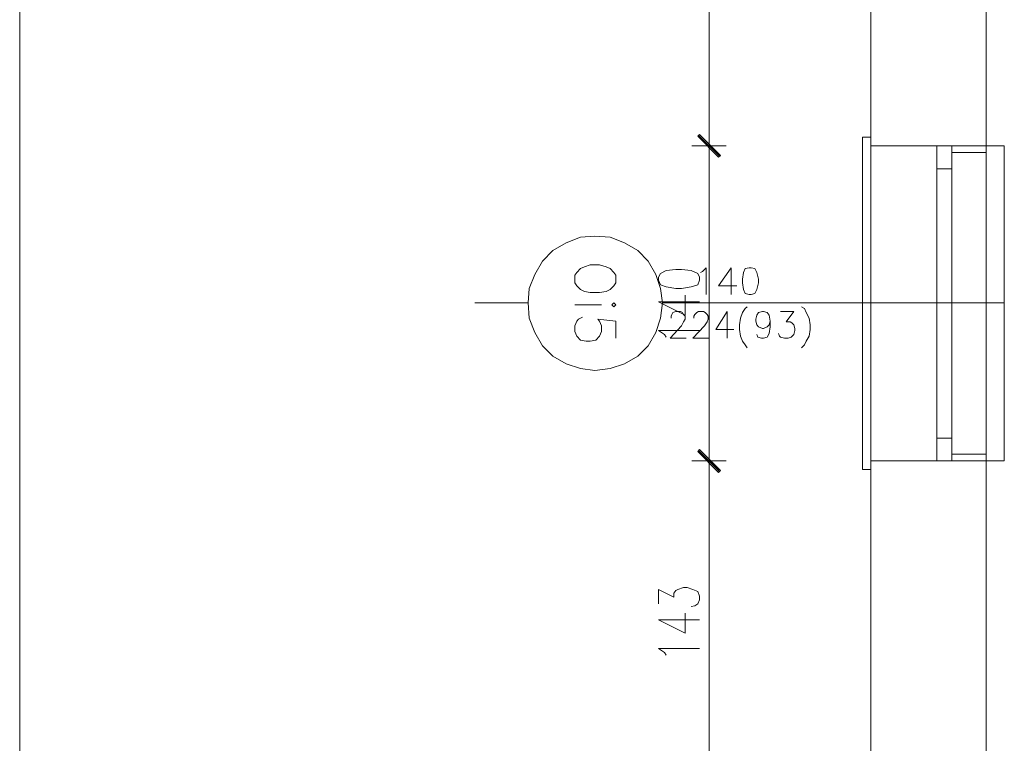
# Model space of a CAD drawing. Header units: inches. Extents: x -1441 to 3871, y -4351 to 2413.
# Tile 54 of 256: x -1441 to -1004, y -412 to -90. Entities that reach past the tile are written whole.
import ezdxf

# ---------------------------------------------------------------- set-up
doc = ezdxf.new("R2010")
doc.units = ezdxf.units.IN
doc.header["$MEASUREMENT"] = 0
for name, color, linetype in [('at_Entity', 7, 'Continuous'), ('at_Rect', 7, 'Continuous'), ('at_Solid', 7, 'Continuous')]:
    doc.layers.add(name, color=color, linetype=linetype)

msp = doc.modelspace()

# ---------------------------------------------------------------- hatches: boundary and pattern name
at = {"layer": 'at_Solid', "lineweight": 15}
for points in [[(-1129.69923, -150.20669), (-1139.85693, -141.73917), (-1139.01065, -140.8948)], [(-1139.01065, -140.8948), (-1139.85693, -141.73917), (-1129.69923, -150.20669)], [(-1130.54503, -151.05106), (-1129.69923, -150.20669), (-1139.85693, -141.73917)], [(-1139.85693, -141.73917), (-1129.69923, -150.20669), (-1130.54503, -151.05106)], [(-1129.69923, -290.31447), (-1139.85693, -281.84694), (-1139.01065, -281.00257)], [(-1139.01065, -281.00257), (-1139.85693, -281.84694), (-1129.69923, -290.31447)], [(-1130.54503, -291.16361), (-1129.69923, -290.31447), (-1139.85693, -281.84694)], [(-1139.85693, -281.84694), (-1129.69923, -290.31447), (-1130.54503, -291.16361)]]:
    msp.add_hatch(color=7, dxfattribs=at).paths.add_polyline_path(points)

# ---------------------------------------------------------------- linework, layer by layer
at = {"layer": 'at_Entity', "color": 7, "lineweight": 15}
for p, q in [((-1062.82007, 750.96251), (-1062.82007, -709.79343)), ((-1011.60083, 750.96251), (-1011.60083, -709.79343)), ((-1134.77879, -8.40541), (-1134.77879, -140.47023)), ((-1134.77879, -137.50779), (-1134.77879, -154.43807)), ((-1134.77879, -154.43807), (-1134.77879, -137.50779)), ((-1139.85693, -141.73917), (-1139.01065, -140.8948)), ((-1139.01065, -140.8948), (-1139.85693, -141.73917)), ((-1129.69923, -150.20669), (-1139.85693, -141.73917)), ((-1139.85693, -141.73917), (-1130.54503, -151.05106)), ((-1129.69923, -150.20669), (-1139.85693, -141.73917)), ((-1139.85693, -141.73917), (-1129.69923, -150.20669)), ((-1139.85693, -141.73917), (-1129.69923, -150.20669)), ((-1130.54503, -151.05106), (-1139.85693, -141.73917)), ((-1139.43379, -141.3146), (-1130.12237, -150.63126)), ((-1130.12237, -150.63126), (-1139.43379, -141.3146)), ((-1139.01065, -140.8948), (-1129.69923, -150.20669)), ((-1129.69923, -150.20669), (-1139.01065, -140.8948)), ((-1066.62879, -289.8899), (-1066.62879, -142.16373)), ((-1066.62879, -142.16373), (-1062.82007, -142.16373)), ((-1062.82007, -289.8899), (-1062.82007, -142.16373)), ((-1127.15945, -145.97531), (-1142.39671, -145.97531)), ((-1142.39671, -145.97531), (-1127.15945, -145.97531)), ((-1062.82007, -145.97531), (-1011.60083, -145.97531)), ((-1026.84238, -145.97531), (-1062.82007, -145.97531)), ((-1062.82007, -145.97531), (-1011.60083, -145.97531)), ((-1011.60083, -145.97531), (-1003.55787, -145.97531)), ((-1011.60083, -286.08309), (-1011.60083, -145.97531)), ((-1003.55787, -145.97531), (-1003.55787, -286.08309)), ((-1134.77879, -151.47563), (-1134.77879, -280.578)), ((-1130.54503, -151.05106), (-1129.69923, -150.20669)), ((-1129.69923, -150.20669), (-1130.54503, -151.05106)), ((-1026.84238, -148.93776), (-1011.60083, -148.93776)), ((-1033.61163, -275.92206), (-1033.61163, -156.13158)), ((-1026.84238, -275.92206), (-1026.84238, -156.13158)), ((-1198.27238, -189.14778), (-1191.92197, -186.60991)), ((-1191.92197, -186.60991), (-1185.57299, -186.18534)), ((-1185.57299, -186.18534), (-1178.80135, -186.60991)), ((-1178.80135, -186.60991), (-1172.45047, -189.14778)), ((-1208.85321, -197.19074), (-1204.19821, -192.53479)), ((-1204.19821, -192.53479), (-1198.27238, -189.14778)), ((-1172.45047, -189.14778), (-1166.52463, -192.53479)), ((-1166.52463, -192.53479), (-1161.86821, -197.19074)), ((-1212.2407, -203.1204), (-1208.85321, -197.19074)), ((-1191.92197, -200.57775), (-1193.61547, -202.27126)), ((-1190.22989, -199.73338), (-1191.92197, -200.57775)), ((-1187.68963, -198.88425), (-1190.22989, -199.73338)), ((-1183.45587, -198.88425), (-1187.68963, -198.88425)), ((-1180.49343, -199.73338), (-1183.45587, -198.88425)), ((-1178.80135, -200.57775), (-1180.49343, -199.73338)), ((-1177.10737, -202.27126), (-1178.80135, -200.57775)), ((-1161.86821, -197.19074), (-1158.48215, -203.1204)), ((-1149.59339, -201.00232), (-1153.82716, -201.42212)), ((-1147.05361, -201.00232), (-1149.59339, -201.00232)), ((-1142.82175, -201.42212), (-1147.05361, -201.00232)), ((-1137.74171, -201.84669), (-1136.04821, -200.15318)), ((-1136.04821, -200.15318), (-1136.04821, -212.00772)), ((-1125.04233, -200.15318), (-1130.54503, -208.19614)), ((-1125.04233, -200.15318), (-1125.04233, -212.00772)), ((-1118.69383, -200.57775), (-1119.53963, -202.27126)), ((-1116.99985, -200.15318), (-1118.69383, -200.57775)), ((-1116.15357, -200.15318), (-1116.99985, -200.15318)), ((-1114.46007, -200.57775), (-1116.15357, -200.15318)), ((-1113.61379, -202.27126), (-1114.46007, -200.57775)), ((-1214.78095, -209.46508), (-1212.2407, -203.1204)), ((-1193.61547, -202.27126), (-1194.46175, -203.54019)), ((-1194.46175, -203.54019), (-1194.46175, -206.92721)), ((-1176.2611, -203.54019), (-1177.10737, -202.27126)), ((-1176.2611, -206.92721), (-1176.2611, -203.54019)), ((-1158.48215, -203.1204), (-1156.36503, -209.46508)), ((-1156.36503, -202.69583), (-1157.21321, -204.38933)), ((-1157.21321, -204.38933), (-1157.21321, -205.65827)), ((-1157.21321, -205.65827), (-1156.36503, -207.77157)), ((-1153.82716, -201.42212), (-1156.36503, -202.69583)), ((-1139.85693, -202.69583), (-1142.82175, -201.42212)), ((-1139.01065, -204.38933), (-1139.85693, -202.69583)), ((-1139.85693, -207.77157), (-1139.01065, -205.65827)), ((-1139.01065, -205.65827), (-1139.01065, -204.38933)), ((-1138.58799, -202.27126), (-1137.74171, -201.84669)), ((-1119.53963, -202.27126), (-1119.96277, -205.2337)), ((-1119.96277, -205.2337), (-1119.96277, -206.92721)), ((-1112.76799, -205.2337), (-1113.61379, -202.27126)), ((-1112.76799, -206.92721), (-1112.76799, -205.2337)), ((-1215.20362, -215.81453), (-1214.78095, -209.46508)), ((-1194.46175, -206.92721), (-1193.61547, -208.19614)), ((-1193.61547, -208.19614), (-1191.92197, -209.88965)), ((-1191.92197, -209.88965), (-1190.22989, -210.73879)), ((-1180.49343, -210.73879), (-1178.80135, -209.88965)), ((-1178.80135, -209.88965), (-1177.10737, -208.19614)), ((-1177.10737, -208.19614), (-1176.2611, -206.92721)), ((-1156.36503, -207.77157), (-1153.82716, -208.62071)), ((-1156.36503, -209.46508), (-1155.51923, -215.81453)), ((-1153.82716, -208.62071), (-1149.59339, -209.46508)), ((-1149.59339, -209.46508), (-1147.05361, -209.46508)), ((-1147.05361, -209.46508), (-1142.82175, -208.62071)), ((-1142.82175, -208.62071), (-1139.85693, -207.77157)), ((-1130.54503, -208.19614), (-1122.50255, -208.19614)), ((-1119.96277, -206.92721), (-1119.53963, -209.88965)), ((-1119.53963, -209.88965), (-1118.69383, -211.58315)), ((-1114.46007, -211.58315), (-1113.61379, -209.88965)), ((-1113.61379, -209.88965), (-1112.76799, -206.92721)), ((-1190.22989, -210.73879), (-1187.68963, -211.15858)), ((-1187.68963, -211.15858), (-1183.45587, -211.15858)), ((-1183.45587, -211.15858), (-1180.49343, -210.73879)), ((-1145.35963, -221.31962), (-1145.35963, -212.42752)), ((-1118.69383, -211.58315), (-1116.99985, -212.00772)), ((-1116.99985, -212.00772), (-1116.15357, -212.00772)), ((-1116.15357, -212.00772), (-1114.46007, -211.58315)), ((-1215.20362, -215.81453), (-1238.90697, -215.81453)), ((-1214.78095, -222.58855), (-1215.20362, -215.81453)), ((-1182.61007, -216.66367), (-1194.46175, -216.66367)), ((-1177.10737, -215.81453), (-1177.95317, -216.66367)), ((-1177.95317, -216.66367), (-1177.10737, -217.50804)), ((-1176.2611, -216.66367), (-1177.10737, -215.81453)), ((-1177.10737, -217.50804), (-1176.2611, -216.66367)), ((-1157.21321, -215.39473), (-1145.35963, -221.31962)), ((-1157.21321, -215.39473), (-1139.01065, -215.39473)), ((-1155.51923, -215.81453), (-1156.36503, -222.58855)), ((-1003.55787, -215.81453), (-1155.51923, -215.81453)), ((-1118.69383, -218.35718), (-1119.96277, -220.05068)), ((-1117.84755, -217.50804), (-1118.69383, -218.35718)), ((-1093.71963, -217.50804), (-1092.44879, -218.35718)), ((-1092.44879, -218.35718), (-1091.60299, -220.05068)), ((-1212.2407, -228.93801), (-1214.78095, -222.58855)), ((-1193.61547, -223.85749), (-1192.76967, -223.01312)), ((-1192.76967, -223.01312), (-1191.07569, -222.16399)), ((-1176.2611, -223.85749), (-1184.30405, -223.01312)), ((-1184.30405, -223.01312), (-1183.45587, -223.85749)), ((-1156.36503, -222.58855), (-1158.48215, -228.93801)), ((-1151.71051, -221.74419), (-1151.28737, -220.89505)), ((-1151.71051, -222.58855), (-1151.71051, -221.74419)), ((-1151.28737, -220.89505), (-1150.86233, -220.05068)), ((-1150.86233, -220.05068), (-1149.59339, -219.62611)), ((-1149.59339, -219.62611), (-1147.47675, -219.62611)), ((-1147.47675, -219.62611), (-1146.63047, -220.05068)), ((-1146.63047, -220.05068), (-1146.20733, -220.89505)), ((-1146.20733, -220.89505), (-1145.35963, -221.74419)), ((-1145.35963, -223.01312), (-1146.20733, -224.28206)), ((-1145.35963, -221.74419), (-1145.35963, -223.01312)), ((-1141.55091, -221.74419), (-1141.12777, -220.89505)), ((-1141.55091, -222.58855), (-1141.55091, -221.74419)), ((-1141.12777, -220.89505), (-1140.28197, -220.05068)), ((-1140.28197, -220.05068), (-1139.43379, -219.62611)), ((-1139.43379, -219.62611), (-1137.31905, -219.62611)), ((-1137.31905, -219.62611), (-1136.47087, -220.05068)), ((-1136.47087, -220.05068), (-1135.62507, -220.89505)), ((-1135.62507, -220.89505), (-1135.20193, -221.74419)), ((-1135.20193, -223.01312), (-1135.62507, -224.28206)), ((-1135.20193, -221.74419), (-1135.20193, -223.01312)), ((-1126.73631, -219.62611), (-1131.81588, -227.66907)), ((-1126.73631, -219.62611), (-1126.73631, -231.47588)), ((-1120.81047, -222.58855), (-1121.23361, -225.551)), ((-1119.96277, -220.05068), (-1120.81047, -222.58855)), ((-1114.03693, -223.01312), (-1113.61379, -221.31962)), ((-1114.03693, -223.85749), (-1114.03693, -223.01312)), ((-1113.61379, -221.31962), (-1112.76799, -220.05068)), ((-1112.76799, -220.05068), (-1111.07401, -219.62611)), ((-1111.07401, -219.62611), (-1110.65087, -219.62611)), ((-1110.65087, -219.62611), (-1108.95689, -220.05068)), ((-1108.95689, -220.05068), (-1108.11109, -221.31962)), ((-1108.11109, -221.31962), (-1107.68795, -223.85749)), ((-1103.03153, -219.62611), (-1097.10569, -219.62611)), ((-1097.10569, -219.62611), (-1100.49127, -224.28206)), ((-1091.60299, -220.05068), (-1090.33357, -222.58855)), ((-1090.33357, -222.58855), (-1089.90901, -225.551)), ((-1194.46175, -225.97557), (-1193.61547, -223.85749)), ((-1194.46175, -228.51344), (-1194.46175, -225.97557)), ((-1183.45587, -223.85749), (-1182.61007, -225.97557)), ((-1182.61007, -225.97557), (-1182.61007, -228.51344)), ((-1176.2611, -231.47588), (-1176.2611, -223.85749)), ((-1147.05361, -225.97557), (-1152.13317, -231.47588)), ((-1146.20733, -224.28206), (-1147.05361, -225.97557)), ((-1136.89401, -225.97557), (-1141.97357, -231.47588)), ((-1135.62507, -224.28206), (-1136.89401, -225.97557)), ((-1121.23361, -225.551), (-1121.23361, -227.66907)), ((-1113.61379, -225.551), (-1114.03693, -223.85749)), ((-1112.76799, -226.40013), (-1113.61379, -225.551)), ((-1111.07401, -227.2445), (-1112.76799, -226.40013)), ((-1110.65087, -227.2445), (-1111.07401, -227.2445)), ((-1108.95689, -226.40013), (-1110.65087, -227.2445)), ((-1108.11109, -225.551), (-1108.95689, -226.40013)), ((-1107.68795, -223.85749), (-1108.11109, -225.551)), ((-1107.68795, -226.40013), (-1108.11109, -229.36258)), ((-1107.68795, -223.85749), (-1107.68795, -226.40013)), ((-1100.49127, -224.28206), (-1098.79967, -224.28206)), ((-1098.79967, -224.28206), (-1097.95149, -224.70663)), ((-1097.95149, -224.70663), (-1097.10569, -225.551)), ((-1097.10569, -225.551), (-1096.68255, -227.2445)), ((-1096.68255, -227.2445), (-1096.68255, -228.09364)), ((-1089.90901, -225.551), (-1089.90901, -227.66907)), ((-1208.85321, -234.86289), (-1212.2407, -228.93801)), ((-1193.61547, -230.63151), (-1194.46175, -228.51344)), ((-1191.92197, -232.32502), (-1193.61547, -230.63151)), ((-1183.45587, -230.63151), (-1185.14985, -232.32502)), ((-1182.61007, -228.51344), (-1183.45587, -230.63151)), ((-1158.48215, -228.93801), (-1161.86821, -234.86289)), ((-1154.67343, -229.78238), (-1157.21321, -228.09364)), ((-1157.21321, -228.09364), (-1139.01065, -228.09364)), ((-1153.82716, -231.05608), (-1154.67343, -229.78238)), ((-1152.13317, -231.47588), (-1144.93649, -231.47588)), ((-1141.97357, -231.47588), (-1134.77879, -231.47588)), ((-1131.81588, -227.66907), (-1123.77339, -227.66907)), ((-1121.23361, -227.66907), (-1120.81047, -230.63151)), ((-1120.81047, -230.63151), (-1119.96277, -232.74482)), ((-1113.19065, -231.05608), (-1113.61379, -229.78238)), ((-1111.49715, -231.47588), (-1113.19065, -231.05608)), ((-1110.65087, -231.47588), (-1111.49715, -231.47588)), ((-1108.95689, -231.05608), (-1110.65087, -231.47588)), ((-1108.11109, -229.36258), (-1108.95689, -231.05608)), ((-1103.45419, -230.63151), (-1103.87733, -229.36258)), ((-1103.03153, -231.05608), (-1103.45419, -230.63151)), ((-1101.33945, -231.47588), (-1103.03153, -231.05608)), ((-1099.64547, -231.47588), (-1101.33945, -231.47588)), ((-1098.37463, -231.05608), (-1099.64547, -231.47588)), ((-1097.10569, -229.78238), (-1098.37463, -231.05608)), ((-1096.68255, -228.09364), (-1097.10569, -229.78238)), ((-1090.33357, -230.63151), (-1091.60299, -232.74482)), ((-1089.90901, -227.66907), (-1090.33357, -230.63151)), ((-1204.19821, -239.51884), (-1208.85321, -234.86289)), ((-1189.38171, -232.74482), (-1191.92197, -232.32502)), ((-1187.68963, -232.74482), (-1189.38171, -232.74482)), ((-1185.14985, -232.32502), (-1187.68963, -232.74482)), ((-1161.86821, -234.86289), (-1166.52463, -239.51884)), ((-1119.96277, -232.74482), (-1118.69383, -234.44309)), ((-1118.69383, -234.44309), (-1117.84755, -235.71203)), ((-1092.44879, -234.44309), (-1093.71963, -235.71203)), ((-1091.60299, -232.74482), (-1092.44879, -234.44309)), ((-1198.27238, -242.90585), (-1204.19821, -239.51884)), ((-1166.52463, -239.51884), (-1172.45047, -242.90585)), ((-1191.92197, -245.02393), (-1198.27238, -242.90585)), ((-1185.57299, -245.86829), (-1191.92197, -245.02393)), ((-1178.80135, -245.02393), (-1185.57299, -245.86829)), ((-1172.45047, -242.90585), (-1178.80135, -245.02393)), ((-1134.77879, -277.61556), (-1134.77879, -294.12605)), ((-1134.77879, -294.12605), (-1134.77879, -277.61556)), ((-1139.85693, -281.84694), (-1139.01065, -281.00257)), ((-1139.01065, -281.00257), (-1139.85693, -281.84694)), ((-1129.69923, -290.31447), (-1139.85693, -281.84694)), ((-1139.85693, -281.84694), (-1130.54503, -291.16361)), ((-1129.69923, -290.31447), (-1139.85693, -281.84694)), ((-1139.85693, -281.84694), (-1129.69923, -290.31447)), ((-1139.85693, -281.84694), (-1129.69923, -290.31447)), ((-1130.54503, -291.16361), (-1139.85693, -281.84694)), ((-1139.43379, -281.42714), (-1130.12237, -290.73904)), ((-1130.12237, -290.73904), (-1139.43379, -281.42714)), ((-1139.01065, -281.00257), (-1129.69923, -290.31447)), ((-1129.69923, -290.31447), (-1139.01065, -281.00257)), ((-1026.84238, -283.12065), (-1011.60083, -283.12065)), ((-1127.15945, -286.08309), (-1142.39671, -286.08309)), ((-1142.39671, -286.08309), (-1127.15945, -286.08309)), ((-1062.82007, -286.08309), (-1011.60083, -286.08309)), ((-1026.84238, -286.08309), (-1062.82007, -286.08309)), ((-1011.60083, -286.08309), (-1062.82007, -286.08309)), ((-1003.55787, -286.08309), (-1011.60083, -286.08309)), ((-1134.77879, -291.5834), (-1134.77879, -423.22842)), ((-1130.54503, -291.16361), (-1129.69923, -290.31447)), ((-1129.69923, -290.31447), (-1130.54503, -291.16361)), ((-1062.82007, -289.8899), (-1066.62879, -289.8899)), ((-1157.21321, -349.57762), (-1157.21321, -343.2234)), ((-1157.21321, -343.2234), (-1150.43967, -346.61518)), ((-1150.43967, -344.92168), (-1149.59339, -343.64797)), ((-1150.43967, -346.61518), (-1150.43967, -344.92168)), ((-1149.59339, -343.64797), (-1148.74759, -343.2234)), ((-1148.74759, -343.2234), (-1146.20733, -342.37903)), ((-1146.20733, -342.37903), (-1144.51383, -342.37903)), ((-1144.51383, -342.37903), (-1141.97357, -343.2234)), ((-1141.97357, -343.2234), (-1139.85693, -344.07254)), ((-1139.85693, -344.07254), (-1139.01065, -346.19061)), ((-1139.85693, -349.57762), (-1141.12777, -350.42199)), ((-1139.01065, -347.88412), (-1139.85693, -349.57762)), ((-1139.01065, -346.19061), (-1139.01065, -347.88412)), ((-1145.35963, -362.69633), (-1145.35963, -353.809)), ((-1141.12777, -350.42199), (-1142.82175, -350.84656)), ((-1157.21321, -356.77144), (-1145.35963, -362.69633)), ((-1157.21321, -356.77144), (-1139.01065, -356.77144)), ((-1154.67343, -371.16386), (-1157.21321, -369.47035)), ((-1157.21321, -369.47035), (-1139.01065, -369.47035)), ((-1153.82716, -372.43279), (-1154.67343, -371.16386))]:
    msp.add_line(p, q, dxfattribs=at)
at = {"layer": 'at_Rect', "color": 7, "lineweight": 15}
for p, q in [((-1441.23843, -4350.50183), (-1441.23843, 2412.78717)), ((-1026.83985, -145.97202), (-1033.61163, -145.97202)), ((-1033.61163, -156.13158), (-1033.61163, -145.97202)), ((-1026.83985, -145.97202), (-1026.83985, -156.13158)), ((-1033.61163, -156.13158), (-1026.83985, -156.13158)), ((-1026.83985, -275.92353), (-1033.61163, -275.92353)), ((-1033.61163, -286.08309), (-1033.61163, -275.92353)), ((-1026.83985, -275.92353), (-1026.83985, -286.08309)), ((-1033.61163, -286.08309), (-1026.83985, -286.08309))]:
    msp.add_line(p, q, dxfattribs=at)

doc.saveas('drawing.dxf')
